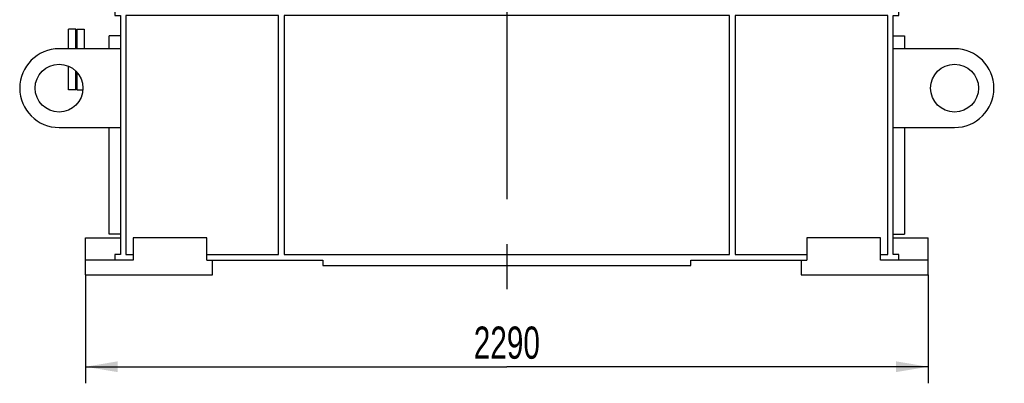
# Model space of a CAD drawing. Header units: millimetres. Extents: x 0 to 1189, y 0 to 841.
# Tile 41 of 166: x 135 to 242, y 521 to 561. Entities that reach past the tile are written whole.
import ezdxf
from ezdxf.enums import TextEntityAlignment as Align

# ---------------------------------------------------------------- set-up
doc = ezdxf.new("R2010")
doc.units = ezdxf.units.MM
doc.header["$LTSCALE"] = 65.395
doc.linetypes.add('CENTER', pattern=[0.6, 0.375, -0.075, 0.075, -0.075])
doc.layers.get('0').update_dxf_attribs({"linetype": 'CONTINUOUS'})
for name, color, linetype in [('50ND40-DIN2690-MAK_PBL768', 7, 'CONTINUOUS'), ('9M32C_GENSET_GENERATOR_ABL780', 7, 'CONTINUOUS'), ('9M32C_GENSET_GENERATOR_T1_PBL781', 7, 'CONTINUOUS'), ('9M32C_GENSET_KPL_GRUNDRAHMEN_ABL760', 7, 'CONTINUOUS'), ('9M32C_GENSET_KPL_GRUNDRAHMEN_T1_PBL761', 7, 'CONTINUOUS'), ('9M32C_GENSET_KPL_VERROHRUNG_ABL766', 7, 'CONTINUOUS'), ('EN1092-1-01A-DN50-PN16-61_5_PBL767', 7, 'CONTINUOUS'), ('rechts_14_VBL759', 7, 'CONTINUOUS')]:
    doc.layers.add(name, color=color, linetype=linetype)
doc.styles.get("Standard").update_dxf_attribs({"font": 'txt', "width": 0.6})
doc.dimstyles.new('DIMSTYLE_2', dxfattribs={"dimtxt": 3.5, "dimasz": 3.5, "dimexe": 1.8, "dimexo": 0, "dimgap": 0.875, "dimtad": 1, "dimlfac": 25, "dimdsep": 46, "dimtxsty": 'Standard', "dimblk": '_FILLED', "dimblk1": '_FILLED', "dimblk2": '_FILLED', "dimcen": 0.09, "dimadec": 0, "dimazin": 0, "dimtp": 2, "dimtm": 2, "dimtfac": 1, "dimtofl": 0, "dimtmove": 0, "dimatfit": 3, "dimldrblk": '_FILLED', "dimfxl": 1, "dimtolj": 1, "dimarcsym": 0})

# ---------------------------------------------------------------- blocks, each defined once
blk = doc.blocks.new('_FILLED')
at = {"color": 0, "linetype": 'ByBlock'}
blk.add_solid([(0, 0), (-1, 0.167), (-1, -0.167)], dxfattribs=at)
blk = doc.blocks.new('*D2')
at = {"color": 2, "linetype": 'Continuous'}
for p, q in [((142.6, 532.81), (142.6, 521.01)), ((234.2, 532.81), (234.2, 521.01)), ((142.6, 522.81), (188.4, 522.81)), ((234.2, 522.81), (188.4, 522.81))]:
    blk.add_line(p, q, dxfattribs=at)
at = {"color": 2, "linetype": 'Continuous', "xscale": 3.5, "yscale": 3.5, "zscale": 3.5, "rotation": 180}
blk.add_blockref('_FILLED', (142.6, 522.81), dxfattribs=at)
at = {"color": 2, "linetype": 'Continuous', "xscale": 3.5, "yscale": 3.5, "zscale": 3.5}
blk.add_blockref('_FILLED', (234.2, 522.81), dxfattribs=at)
at = {"color": 2, "linetype": 'Continuous', "width": 0.690476}
blk.add_text('2290', height=3.5, dxfattribs=at).set_placement((188.4, 523.68), align=Align.CENTER)
blk = doc.blocks.new('9M32C_GENSET_KPL_GRUNDRAHMEN_T1_PBL761', base_point=(188.4, 558.01))
at = {"layer": '9M32C_GENSET_KPL_GRUNDRAHMEN_T1_PBL761', "color": 7, "linetype": 'Continuous'}
for p, q in [((155, 583.21), (145.8, 583.21)), ((145.8, 583.21), (145.8, 580.81)), ((153.6, 583.21), (153.6, 580.81)), ((221.8, 583.21), (231, 583.21)), ((223.2, 583.21), (223.2, 580.81)), ((231, 580.81), (231, 583.21)), ((145.8, 580.81), (146.4, 580.81)), ((146.4, 580.81), (146.4, 561.61)), ((147, 580.81), (153.6, 580.81)), ((147, 580.81), (147, 561.61)), ((153.39, 580.81), (164.2, 562.09)), ((212.6, 562.09), (223.41, 580.81)), ((223.2, 580.81), (229.8, 580.81)), ((229.8, 561.61), (229.8, 580.81)), ((230.4, 580.81), (231, 580.81)), ((230.4, 561.61), (230.4, 580.81)), ((164.2, 561.61), (164.2, 571.46)), ((212.6, 571.46), (212.6, 561.61)), ((166.28, 562.61), (173.32, 562.61)), ((166.28, 561.61), (166.28, 562.61)), ((173.32, 561.61), (173.32, 562.61)), ((146.4, 561.61), (145.8, 561.61)), ((145.8, 561.61), (145.8, 561.01)), ((145.8, 561.01), (146.4, 561.01)), ((146.4, 561.01), (146.4, 535.01)), ((229.8, 561.61), (147, 561.61)), ((163.6, 561.01), (147, 561.01)), ((147, 561.01), (147, 535.01)), ((163.6, 535.01), (163.6, 561.01)), ((212.6, 561.01), (164.2, 561.01)), ((164.2, 561.01), (164.2, 535.01)), ((212.6, 535.01), (212.6, 561.01)), ((229.8, 561.01), (213.2, 561.01)), ((213.2, 561.01), (213.2, 535.01)), ((229.8, 535.01), (229.8, 561.01)), ((231, 561.61), (230.4, 561.61)), ((230.4, 561.01), (231, 561.01)), ((230.4, 535.01), (230.4, 561.01)), ((231, 561.01), (231, 561.61)), ((141.68, 559.51), (142.48, 559.51)), ((141.68, 559.51), (141.68, 557.39)), ((142.48, 559.51), (142.48, 557.39)), ((146.4, 558.81), (145.2, 558.81)), ((145.2, 557.41), (145.2, 558.81)), ((230.4, 558.81), (231.6, 558.81)), ((231.6, 558.81), (231.6, 557.39)), ((146.4, 557.39), (139.74, 557.39)), ((142.48, 557.41), (146.4, 557.41)), ((237.06, 557.39), (230.4, 557.39)), ((141.68, 554.84), (141.68, 552.91)), ((141.68, 552.91), (142.33, 552.91)), ((139.74, 548.83), (146.4, 548.83)), ((145.2, 537.21), (145.2, 548.83)), ((230.4, 548.83), (237.06, 548.83)), ((231.6, 548.83), (231.6, 537.21)), ((146.4, 537.21), (145.2, 537.21)), ((230.4, 537.21), (231.6, 537.21)), ((142.6, 536.81), (146.4, 536.81)), ((142.6, 532.81), (142.6, 536.81)), ((155.8, 536.81), (147.8, 536.81)), ((147.8, 536.81), (147.8, 534.41)), ((155.8, 534.41), (155.8, 536.81)), ((229, 536.81), (221, 536.81)), ((221, 536.81), (221, 534.41)), ((229, 534.41), (229, 536.81)), ((230.4, 536.81), (234.2, 536.81)), ((234.2, 532.81), (234.2, 536.81)), ((147.8, 534.41), (142.6, 534.41)), ((146.4, 535.01), (145.8, 535.01)), ((145.8, 535.01), (145.8, 534.41)), ((147, 535.01), (147.8, 535.01)), ((155.8, 535.01), (163.6, 535.01)), ((155.8, 534.41), (168.4, 534.41)), ((156.4, 532.81), (156.4, 534.41)), ((164.2, 535.01), (212.6, 535.01)), ((168.4, 534.41), (168.4, 533.81)), ((208.4, 534.41), (221, 534.41)), ((208.4, 533.81), (208.4, 534.41)), ((213.2, 535.01), (221, 535.01)), ((220.4, 534.41), (220.4, 532.81)), ((229, 535.01), (229.8, 535.01)), ((234.2, 534.41), (229, 534.41)), ((231, 535.01), (230.4, 535.01)), ((231, 534.41), (231, 535.01)), ((168.4, 533.81), (208.4, 533.81)), ((142.6, 532.81), (156.4, 532.81)), ((220.4, 532.81), (234.2, 532.81))]:
    blk.add_line(p, q, dxfattribs=at)
for centre in [(139.74, 553.11), (237.06, 553.11)]:
    blk.add_circle(centre, 2.6, dxfattribs=at)
for centre, start, end in [((139.74, 553.11), 90, 270), ((237.06, 553.11), 270, 90)]:
    blk.add_arc(centre, 4.28, start, end, dxfattribs=at)
blk = doc.blocks.new('9M32C_GENSET_KPL_GRUNDRAHMEN_ABL760', base_point=(188.4, 558.01))
at = {"layer": '9M32C_GENSET_KPL_GRUNDRAHMEN_T1_PBL761'}
blk.add_blockref('9M32C_GENSET_KPL_GRUNDRAHMEN_T1_PBL761', (188.4, 558.01), dxfattribs=at)
blk = doc.blocks.new('EN1092-1-01A-DN50-PN16-61_5_PBL767', base_point=(141.16, 556.21))
at = {"layer": 'EN1092-1-01A-DN50-PN16-61_5_PBL767', "color": 7, "linetype": 'Continuous'}
for p, q in [((141.56, 559.51), (140.76, 559.51)), ((140.76, 557.39), (140.76, 559.51)), ((141.56, 557.39), (141.56, 559.51)), ((140.76, 552.91), (140.76, 555.5)), ((141.56, 552.91), (141.56, 554.96)), ((141.56, 552.91), (140.76, 552.91))]:
    blk.add_line(p, q, dxfattribs=at)
blk = doc.blocks.new('50ND40-DIN2690-MAK_PBL768', base_point=(141.6, 556.21))
at = {"layer": '50ND40-DIN2690-MAK_PBL768', "color": 7, "linetype": 'Continuous'}
for p, q in [((141.56, 558.35), (141.64, 558.35)), ((141.64, 558.35), (141.64, 557.39)), ((141.64, 554.88), (141.64, 554.07)), ((141.56, 554.07), (141.64, 554.07))]:
    blk.add_line(p, q, dxfattribs=at)
blk = doc.blocks.new('9M32C_GENSET_KPL_VERROHRUNG_ABL766', base_point=(184.56, 624.1))
at = {"layer": '50ND40-DIN2690-MAK_PBL768'}
blk.add_blockref('50ND40-DIN2690-MAK_PBL768', (141.6, 556.21), dxfattribs=at)
at = {"layer": 'EN1092-1-01A-DN50-PN16-61_5_PBL767'}
blk.add_blockref('EN1092-1-01A-DN50-PN16-61_5_PBL767', (141.16, 556.21), dxfattribs=at)
blk = doc.blocks.new('9M32C_GENSET_GENERATOR_T1_PBL781', base_point=(189.9, 627.2))
at = {"layer": '9M32C_GENSET_GENERATOR_T1_PBL781', "color": 2, "linetype": 'CENTER'}
for q in [(188.4, 723.96), (137.49, 604.8), (239.05, 604.8), (188.4, 530.44)]:
    blk.add_line((188.4, 604.8), q, dxfattribs=at)
at = {"layer": '9M32C_GENSET_GENERATOR_T1_PBL781', "color": 7, "linetype": 'Continuous'}
for p, q in [((143.42, 679.44), (143.4, 679.64)), ((143.8, 603.23), (143.8, 679.49)), ((233, 679.49), (233, 603.23)), ((233.4, 679.64), (233.38, 679.44)), ((143.2, 646.65), (143.2, 678.73)), ((143.2, 678.73), (143.8, 678.73)), ((140.8, 648.45), (140.8, 676.93)), ((140.8, 676.93), (143.2, 676.93)), ((138.12, 673.99), (138.12, 667.39)), ((138.12, 673.99), (138.72, 673.99)), ((138.72, 673.99), (138.72, 667.39)), ((138, 672.73), (138, 668.65)), ((138, 672.73), (138.12, 672.73)), ((138.72, 671.85), (140.8, 671.85)), ((233, 671.29), (242.31, 661.97)), ((138.72, 669.53), (140.8, 669.53)), ((236.03, 668.26), (236.87, 669.11)), ((236.87, 669.11), (240.83, 665.15)), ((138, 668.65), (138.12, 668.65)), ((138.12, 667.39), (138.72, 667.39)), ((239.99, 664.3), (240.83, 665.15)), ((242.31, 661.24), (233, 651.93)), ((138.12, 658.07), (138.12, 651.47)), ((138.12, 658.07), (138.72, 658.07)), ((138.72, 658.07), (138.72, 651.47)), ((138, 656.81), (138, 652.73)), ((138, 656.81), (138.12, 656.81)), ((138.72, 655.93), (140.8, 655.93)), ((138.72, 653.61), (140.8, 653.61)), ((138, 652.73), (138.12, 652.73)), ((138.12, 651.47), (138.72, 651.47)), ((143.2, 648.45), (140.8, 648.45)), ((143.8, 646.65), (143.2, 646.65)), ((181.28, 611.01), (181.28, 605.77)), ((195.52, 605.77), (195.52, 611.01)), ((140.57, 608.01), (140.57, 608.81)), ((143.8, 608.81), (140.57, 608.81)), ((143.8, 608.01), (140.57, 608.01)), ((181.28, 605.77), (179.6, 605.77)), ((179.6, 605.77), (179.6, 590.41)), ((197.2, 605.77), (195.52, 605.77)), ((197.2, 590.41), (197.2, 605.77)), ((227.2, 605.06), (227.17, 603.23)), ((149.63, 603.23), (143.8, 603.23)), ((147.4, 600.81), (147.27, 603.23)), ((147.4, 596.85), (148.83, 603.23)), ((233, 603.23), (227.17, 603.23)), ((227.97, 603.23), (229.4, 596.85)), ((229.53, 603.23), (229.4, 600.81)), ((147.4, 587.05), (147.4, 600.81)), ((229.4, 600.81), (229.4, 587.05)), ((179.6, 590.41), (197.2, 590.41)), ((152.8, 587.05), (146.8, 587.05)), ((146.8, 587.05), (146.8, 585.05)), ((152.8, 585.05), (152.8, 587.05)), ((230, 587.05), (224, 587.05)), ((224, 587.05), (224, 585.05)), ((230, 585.05), (230, 587.05)), ((154.4, 585.45), (152.8, 585.45)), ((159.33, 575.61), (154.4, 585.45)), ((222.4, 585.45), (217.47, 575.61)), ((224, 585.45), (222.4, 585.45)), ((146.8, 585.05), (152.8, 585.05)), ((147, 585.05), (147, 583.21)), ((152.6, 585.05), (152.6, 583.21)), ((224, 585.05), (230, 585.05)), ((224.2, 585.05), (224.2, 583.21)), ((229.8, 585.05), (229.8, 583.21)), ((176.8, 563.2), (176.8, 565.27)), ((200, 563.2), (200, 565.27)), ((198.27, 564.8), (178.53, 564.8)), ((200, 563.2), (176.8, 563.2))]:
    blk.add_line(p, q, dxfattribs=at)
for centre, radius in [((188.4, 635.61), 5.6), ((188.4, 604.81), 6.8)]:
    blk.add_circle(centre, radius, dxfattribs=at)
for centre, radius, start, end in [((188.4, 297.44), 384.84, 83.285, 96.715), ((188.4, 297.44), 384.65, 96.6585, 96.7157), ((188.4, 297.44), 384.65, 83.2843, 83.3415), ((241.94, 661.61), 0.52, 315, 45), ((188.4, 604.81), 38.8, 0.351, 357.6749), ((188.4, 604.81), 10.8, 0, 180), ((188.4, 590.48), 21.72, 70.8666, 109.1334), ((188.4, 604.81), 10.8, 180, 215.4309), ((188.4, 604.81), 10.8, 324.5691, 360), ((188.4, 604.8), 38.8, 182.3139, 357.686), ((188.4, 604.8), 41.2, 225.1175, 256.1376), ((188.4, 604.8), 41.2, 283.8624, 314.8825), ((188.4, 604.8), 41.2, 256.2191, 283.7809)]:
    blk.add_arc(centre, radius, start, end, dxfattribs=at)
blk = doc.blocks.new('9M32C_GENSET_GENERATOR_ABL780', base_point=(189.9, 627.2))
at = {"layer": '9M32C_GENSET_GENERATOR_T1_PBL781'}
blk.add_blockref('9M32C_GENSET_GENERATOR_T1_PBL781', (189.9, 627.2), dxfattribs=at)
blk = doc.blocks.new('RECHTS_14_VBL759', base_point=(180.9, 631.62))
at = {"layer": '9M32C_GENSET_GENERATOR_ABL780'}
blk.add_blockref('9M32C_GENSET_GENERATOR_ABL780', (189.9, 627.2), dxfattribs=at)
at = {"layer": '9M32C_GENSET_KPL_GRUNDRAHMEN_ABL760'}
blk.add_blockref('9M32C_GENSET_KPL_GRUNDRAHMEN_ABL760', (188.4, 558.01), dxfattribs=at)
at = {"layer": '9M32C_GENSET_KPL_VERROHRUNG_ABL766'}
blk.add_blockref('9M32C_GENSET_KPL_VERROHRUNG_ABL766', (184.56, 624.1), dxfattribs=at)

msp = doc.modelspace()

# ---------------------------------------------------------------- block references
at = {"layer": 'rechts_14_VBL759'}
msp.add_blockref('RECHTS_14_VBL759', (180.89866, 631.6224), dxfattribs=at)

# ---------------------------------------------------------------- dimensions: what is measured, and where the dimension line sits
at = {"color": 2, "linetype": 'Continuous'}
dim = msp.add_linear_dim(base=(234.19866, 522.80676), p1=(142.59866, 532.80676), p2=(234.19866, 532.80676), dimstyle='DIMSTYLE_2', dxfattribs=at)
dim.commit()
dim.dimension.update_dxf_attribs({"geometry": '*D2', "text_midpoint": (188.06533, 522.80676), "dimtype": 160})

doc.saveas('drawing.dxf')
